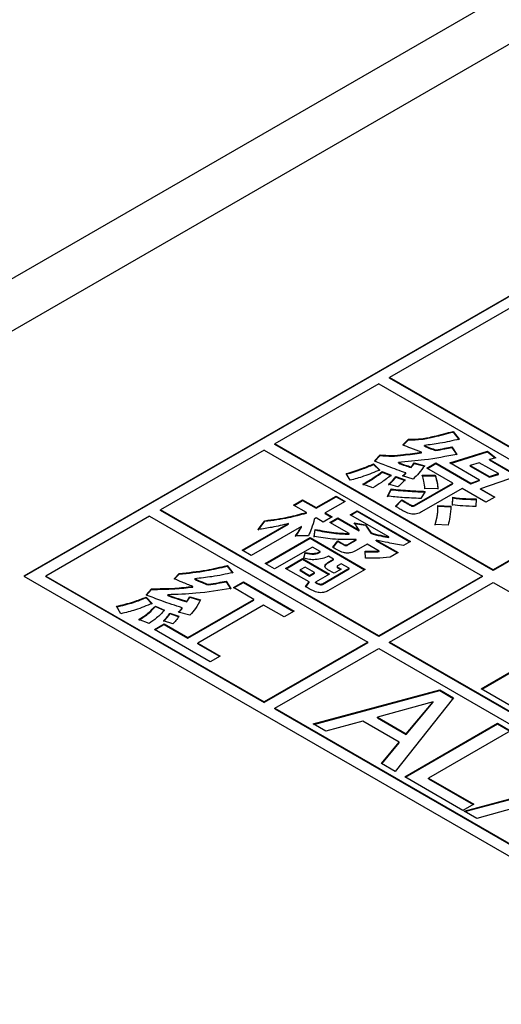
# Model space of a CAD drawing. Header units: millimetres. Extents: x 28 to 178, y 29 to 265.
# Tile 59 of 92: x 80 to 86, y 214 to 226. Entities that reach past the tile are written whole.
import ezdxf

# ---------------------------------------------------------------- set-up
doc = ezdxf.new("R2010")
doc.units = ezdxf.units.MM

msp = doc.modelspace()

# ---------------------------------------------------------------- linework, layer by layer
at = {"color": 7, "linetype": 'Continuous', "lineweight": 30}
for p, q in [((101.497, 235.706), (64.41, 214.296)), ((102.497, 235.607), (65.727, 214.38)), ((86.375, 223.034), (79.87, 219.279)), ((86.375, 223.026), (79.877, 219.275)), ((86.375, 222.871), (84.607, 221.851)), ((93.941, 216.462), (84.607, 221.851)), ((84.607, 221.842), (84.607, 221.851)), ((93.941, 216.454), (84.607, 221.842)), ((84.466, 221.769), (83.122, 220.993)), ((84.466, 221.769), (87.294, 220.136)), ((85.431, 221.153), (85.508, 221.053)), ((85.431, 221.145), (85.431, 221.153)), ((85.431, 221.145), (85.508, 221.045)), ((85.951, 219.361), (83.122, 220.993)), ((83.122, 220.985), (83.122, 220.993)), ((85.951, 219.352), (83.122, 220.985)), ((84.778, 220.978), (84.853, 221.053)), ((84.778, 220.969), (84.853, 221.045)), ((84.853, 221.045), (84.853, 221.053)), ((85.058, 220.963), (85.058, 220.972)), ((85.415, 220.953), (85.479, 220.856)), ((85.415, 220.945), (85.415, 220.953)), ((85.415, 220.945), (85.479, 220.848)), ((82.981, 220.912), (81.637, 220.136)), ((82.981, 220.912), (85.809, 219.279)), ((84.413, 220.77), (84.483, 220.849)), ((84.413, 220.762), (84.483, 220.841)), ((84.483, 220.841), (84.483, 220.849)), ((85.021, 220.876), (85.021, 220.884)), ((85.205, 220.906), (85.205, 220.914)), ((85.389, 220.744), (85.876, 220.896)), ((85.398, 220.739), (85.876, 220.888)), ((85.876, 220.896), (85.985, 220.813)), ((85.876, 220.888), (85.876, 220.896)), ((85.876, 220.888), (85.977, 220.811)), ((85.985, 220.813), (85.902, 220.791)), ((84.399, 220.733), (84.479, 220.653)), ((84.399, 220.725), (84.399, 220.733)), ((84.399, 220.725), (84.479, 220.645)), ((84.721, 220.744), (84.721, 220.752)), ((84.885, 220.684), (84.885, 220.693)), ((84.925, 220.745), (85.062, 220.709)), ((84.925, 220.736), (84.925, 220.745)), ((84.925, 220.736), (85.062, 220.701)), ((85.091, 220.677), (85.207, 220.745)), ((85.426, 220.484), (85.091, 220.677)), ((85.098, 220.673), (85.207, 220.736)), ((85.207, 220.745), (85.658, 220.484)), ((85.207, 220.736), (85.207, 220.745)), ((85.207, 220.736), (85.658, 220.476)), ((85.773, 220.523), (85.389, 220.744)), ((85.77, 220.748), (85.652, 220.712)), ((85.652, 220.712), (85.903, 220.567)), ((85.652, 220.703), (85.652, 220.712)), ((85.652, 220.703), (85.903, 220.559)), ((86.017, 220.606), (85.77, 220.748)), ((85.902, 220.791), (86.274, 220.577)), ((85.902, 220.783), (85.902, 220.791)), ((85.902, 220.783), (86.265, 220.574)), ((84.096, 220.52), (84.043, 220.606)), ((84.513, 220.634), (84.629, 220.585)), ((84.513, 220.626), (84.513, 220.634)), ((84.513, 220.626), (84.629, 220.577)), ((84.69, 220.568), (84.808, 220.527)), ((84.69, 220.559), (84.69, 220.568)), ((84.69, 220.559), (84.808, 220.519)), ((84.913, 220.536), (84.775, 220.576)), ((84.818, 220.607), (84.818, 220.615)), ((85.031, 220.585), (85.196, 220.587)), ((85.031, 220.577), (85.196, 220.579)), ((85.196, 220.579), (85.196, 220.587)), ((86.274, 220.577), (85.785, 220.411)), ((85.903, 220.567), (86.017, 220.606)), ((85.903, 220.559), (86.017, 220.597)), ((85.903, 220.559), (85.903, 220.567)), ((86.017, 220.597), (86.017, 220.606)), ((84.391, 220.422), (84.261, 220.469)), ((84.713, 220.434), (84.595, 220.471)), ((84.93, 220.198), (85.426, 220.484)), ((84.93, 220.189), (85.426, 220.476)), ((85.426, 220.476), (85.426, 220.484)), ((85.658, 220.484), (85.773, 220.523)), ((85.658, 220.476), (85.773, 220.515)), ((85.658, 220.476), (85.658, 220.484)), ((85.773, 220.515), (85.773, 220.523)), ((83.655, 220.165), (83.914, 220.314)), ((83.655, 220.157), (83.914, 220.306)), ((83.914, 220.314), (84.03, 220.247)), ((83.914, 220.306), (83.914, 220.314)), ((83.914, 220.306), (84.023, 220.243)), ((84.58, 220.315), (84.627, 220.407)), ((84.58, 220.307), (84.627, 220.398)), ((84.627, 220.398), (84.627, 220.407)), ((85.069, 220.376), (85.014, 220.283)), ((85.547, 220.414), (85.022, 220.111)), ((85.233, 220.413), (85.064, 220.409)), ((85.423, 220.202), (85.428, 220.299)), ((85.423, 220.194), (85.428, 220.291)), ((85.428, 220.291), (85.428, 220.299)), ((85.856, 220.235), (85.547, 220.414)), ((85.785, 220.411), (85.973, 220.303)), ((85.785, 220.403), (85.785, 220.411)), ((85.785, 220.403), (85.966, 220.299)), ((85.973, 220.303), (85.856, 220.235)), ((83.364, 220.199), (83.48, 220.266)), ((83.529, 220.103), (83.364, 220.199)), ((83.371, 220.195), (83.48, 220.258)), ((83.48, 220.266), (83.655, 220.165)), ((83.48, 220.258), (83.48, 220.266)), ((83.48, 220.258), (83.655, 220.157)), ((83.655, 220.157), (83.655, 220.165)), ((84.03, 220.247), (83.771, 220.098)), ((84.683, 220.184), (84.764, 220.268)), ((84.683, 220.176), (84.764, 220.26)), ((84.764, 220.26), (84.764, 220.268)), ((84.93, 220.189), (84.93, 220.198)), ((85.234, 220.195), (85.402, 220.184)), ((85.234, 220.186), (85.234, 220.195)), ((85.234, 220.186), (85.402, 220.176)), ((85.728, 220.28), (85.725, 220.181)), ((81.496, 220.054), (80.152, 219.279)), ((81.496, 220.054), (84.324, 218.422)), ((84.466, 218.503), (81.637, 220.136)), ((81.637, 220.128), (81.637, 220.136)), ((84.466, 218.495), (81.637, 220.128)), ((83.529, 220.095), (83.529, 220.103)), ((83.863, 220.045), (83.747, 219.978)), ((83.771, 220.098), (83.863, 220.045)), ((83.771, 220.09), (83.771, 220.098)), ((83.771, 220.09), (83.856, 220.041)), ((84.098, 220.073), (84.189, 220.126)), ((84.598, 219.785), (84.098, 220.073)), ((84.105, 220.069), (84.189, 220.118)), ((84.189, 220.126), (84.877, 219.728)), ((84.189, 220.118), (84.189, 220.126)), ((84.189, 220.118), (84.87, 219.724)), ((87.294, 220.136), (85.951, 219.361)), ((87.294, 220.128), (85.951, 219.352)), ((82.698, 219.613), (83.298, 219.959)), ((82.705, 219.608), (83.298, 219.951)), ((83.464, 219.921), (82.814, 219.546)), ((82.905, 219.881), (82.991, 219.996)), ((82.905, 219.873), (82.991, 219.988)), ((82.991, 219.988), (82.991, 219.996)), ((83.298, 219.951), (83.298, 219.959)), ((83.464, 219.913), (83.464, 219.921)), ((83.655, 220.031), (83.632, 220.018)), ((83.747, 219.978), (83.655, 220.031)), ((83.835, 219.972), (83.938, 220.031)), ((84.082, 219.829), (83.835, 219.972)), ((83.842, 219.968), (83.938, 220.023)), ((83.938, 220.031), (84.215, 219.872)), ((83.938, 220.023), (83.938, 220.031)), ((83.938, 220.023), (84.215, 219.863)), ((84.149, 219.968), (84.296, 219.944)), ((84.149, 219.96), (84.296, 219.936)), ((84.296, 219.944), (84.362, 219.841)), ((84.296, 219.936), (84.296, 219.944)), ((84.296, 219.936), (84.362, 219.833)), ((85.364, 219.936), (85.196, 219.945)), ((83.556, 219.8), (83.386, 219.798)), ((83.629, 219.792), (83.644, 219.884)), ((83.629, 219.784), (83.644, 219.876)), ((83.644, 219.876), (83.644, 219.884)), ((84.082, 219.821), (84.082, 219.829)), ((84.215, 219.863), (84.215, 219.872)), ((84.362, 219.833), (84.362, 219.841)), ((84.598, 219.777), (84.598, 219.785)), ((82.995, 219.441), (83.577, 219.777)), ((83.002, 219.437), (83.577, 219.769)), ((83.608, 219.655), (83.116, 219.371)), ((83.577, 219.777), (84.29, 219.365)), ((83.577, 219.769), (83.577, 219.777)), ((83.577, 219.769), (84.283, 219.361)), ((83.709, 219.596), (83.608, 219.655)), ((83.872, 219.651), (83.938, 219.733)), ((83.872, 219.643), (83.938, 219.725)), ((83.938, 219.733), (84.023, 219.685)), ((83.938, 219.725), (83.938, 219.733)), ((83.938, 219.725), (84.023, 219.677)), ((84.023, 219.677), (84.023, 219.685)), ((84.068, 219.689), (84.176, 219.751)), ((84.068, 219.681), (84.176, 219.743)), ((84.068, 219.681), (84.068, 219.689)), ((84.318, 219.693), (84.174, 219.609)), ((84.176, 219.743), (84.176, 219.751)), ((84.473, 219.603), (84.318, 219.693)), ((84.434, 219.745), (84.717, 219.582)), ((84.434, 219.737), (84.434, 219.745)), ((84.434, 219.737), (84.709, 219.578)), ((84.877, 219.728), (84.786, 219.676)), ((82.814, 219.546), (82.698, 219.613)), ((83.497, 219.509), (83.515, 219.585)), ((83.497, 219.501), (83.515, 219.577)), ((83.515, 219.577), (83.515, 219.585)), ((83.709, 219.588), (83.709, 219.596)), ((83.881, 219.497), (83.816, 219.535)), ((84.296, 219.512), (84.289, 219.602)), ((84.473, 219.595), (84.473, 219.603)), ((84.717, 219.582), (84.613, 219.522)), ((82.502, 219.415), (82.576, 219.322)), ((82.502, 219.407), (82.502, 219.415)), ((82.502, 219.407), (82.576, 219.314)), ((83.116, 219.371), (82.995, 219.441)), ((83.259, 219.378), (83.479, 219.505)), ((83.266, 219.374), (83.479, 219.497)), ((83.515, 219.395), (83.45, 219.357)), ((83.479, 219.505), (83.827, 219.304)), ((83.479, 219.497), (83.479, 219.505)), ((83.479, 219.497), (83.82, 219.3)), ((83.636, 219.325), (83.515, 219.395)), ((83.821, 219.462), (83.881, 219.497)), ((83.821, 219.454), (83.881, 219.489)), ((83.821, 219.454), (83.821, 219.462)), ((83.881, 219.489), (83.881, 219.497)), ((83.929, 219.402), (83.929, 219.392)), ((83.981, 219.439), (83.942, 219.416)), ((84.084, 219.38), (83.981, 219.439)), ((79.87, 219.279), (89.486, 213.727)), ((80.152, 219.279), (82.981, 217.646)), ((80.152, 219.271), (80.152, 219.279)), ((80.152, 219.271), (82.981, 217.638)), ((81.815, 219.244), (81.88, 219.311)), ((81.815, 219.236), (81.88, 219.303)), ((81.88, 219.303), (81.88, 219.311)), ((83.565, 219.202), (83.259, 219.378)), ((83.45, 219.349), (83.45, 219.357)), ((83.45, 219.357), (83.571, 219.287)), ((83.45, 219.349), (83.571, 219.279)), ((83.571, 219.287), (83.636, 219.325)), ((83.571, 219.279), (83.636, 219.317)), ((83.571, 219.279), (83.571, 219.287)), ((83.636, 219.317), (83.636, 219.325)), ((83.827, 219.304), (83.648, 219.201)), ((83.736, 219.179), (84.084, 219.38)), ((83.736, 219.171), (84.084, 219.372)), ((84.29, 219.365), (83.808, 219.087)), ((83.888, 219.314), (83.808, 219.36)), ((83.979, 219.366), (83.888, 219.314)), ((83.939, 219.389), (83.979, 219.366)), ((83.939, 219.381), (83.939, 219.389)), ((83.939, 219.381), (83.972, 219.362)), ((84.084, 219.372), (84.084, 219.38)), ((85.809, 219.279), (84.466, 218.503)), ((85.809, 219.271), (84.466, 218.495)), ((85.809, 219.271), (85.809, 219.279)), ((85.951, 219.361), (85.951, 219.352)), ((82.057, 219.136), (82.057, 219.144)), ((82.083, 219.236), (82.083, 219.244)), ((82.256, 219.163), (82.256, 219.172)), ((82.49, 219.213), (82.551, 219.118)), ((82.49, 219.205), (82.49, 219.213)), ((82.49, 219.205), (82.551, 219.11)), ((82.584, 219.129), (82.714, 219.203)), ((82.591, 219.124), (82.714, 219.195)), ((82.714, 219.203), (83.37, 218.824)), ((82.714, 219.195), (82.714, 219.203)), ((82.714, 219.195), (83.363, 218.82)), ((83.518, 219.142), (83.565, 219.202)), ((83.522, 219.139), (83.565, 219.194)), ((83.565, 219.194), (83.565, 219.202)), ((83.648, 219.193), (83.648, 219.201)), ((83.736, 219.171), (83.736, 219.179)), ((84.607, 218.422), (85.951, 219.197)), ((85.951, 219.197), (92.315, 215.523)), ((81.455, 219.034), (81.523, 219.114)), ((81.455, 219.026), (81.523, 219.106)), ((81.523, 219.106), (81.523, 219.114)), ((81.732, 219.028), (81.732, 219.037)), ((82.848, 218.976), (82.584, 219.129)), ((81.126, 218.79), (81.068, 218.886)), ((81.452, 219.006), (81.53, 218.923)), ((81.452, 218.998), (81.452, 219.006)), ((81.452, 218.998), (81.53, 218.915)), ((81.572, 218.89), (81.69, 218.838)), ((81.572, 218.882), (81.572, 218.89)), ((81.978, 218.945), (81.978, 218.954)), ((81.994, 218.483), (82.848, 218.976)), ((81.994, 218.475), (82.848, 218.968)), ((82.017, 219.011), (82.158, 218.971)), ((82.017, 219.003), (82.017, 219.011)), ((82.017, 219.003), (82.158, 218.963)), ((82.975, 218.903), (82.121, 218.41)), ((82.848, 218.968), (82.848, 218.976)), ((83.24, 218.75), (82.975, 218.903)), ((81.572, 218.882), (81.69, 218.83)), ((81.761, 218.799), (81.877, 218.76)), ((81.761, 218.791), (81.761, 218.799)), ((81.761, 218.791), (81.877, 218.752)), ((82.02, 218.771), (81.869, 218.81)), ((81.919, 218.859), (81.919, 218.868)), ((83.37, 218.824), (83.24, 218.75)), ((81.49, 218.663), (81.36, 218.715)), ((81.559, 218.586), (81.688, 218.66)), ((81.566, 218.581), (81.688, 218.652)), ((81.797, 218.658), (81.677, 218.697)), ((81.688, 218.66), (81.994, 218.483)), ((81.688, 218.652), (81.688, 218.66)), ((81.688, 218.652), (81.994, 218.475)), ((82.282, 218.168), (81.559, 218.586)), ((84.466, 218.503), (84.466, 218.495)), ((85.795, 217.818), (86.997, 218.512)), ((85.802, 217.814), (86.997, 218.503)), ((81.994, 218.475), (81.994, 218.483)), ((82.121, 218.41), (82.412, 218.242)), ((82.121, 218.402), (82.121, 218.41)), ((82.121, 218.402), (82.405, 218.238)), ((84.324, 218.422), (82.981, 217.646)), ((84.324, 218.413), (82.981, 217.638)), ((84.324, 218.413), (84.324, 218.422)), ((84.607, 218.413), (84.607, 218.422)), ((90.971, 214.748), (84.607, 218.422)), ((90.971, 214.74), (84.607, 218.413)), ((83.122, 217.564), (84.466, 218.34)), ((84.466, 218.34), (90.83, 214.666)), ((82.412, 218.242), (82.282, 218.168)), ((83.616, 217.361), (85.257, 217.802)), ((83.626, 217.355), (85.257, 217.793)), ((85.257, 217.802), (85.437, 217.698)), ((85.257, 217.793), (85.257, 217.802)), ((85.257, 217.793), (85.432, 217.692)), ((86.295, 217.529), (85.795, 217.818)), ((82.981, 217.638), (82.981, 217.646)), ((85.173, 217.65), (84.45, 217.449)), ((85.437, 217.698), (84.68, 216.747)), ((84.823, 217.234), (85.173, 217.65)), ((84.823, 217.226), (85.173, 217.642)), ((85.173, 217.642), (85.173, 217.65)), ((83.122, 217.564), (89.486, 213.891)), ((83.122, 217.556), (83.122, 217.564)), ((83.122, 217.556), (89.486, 213.882)), ((83.779, 217.267), (83.616, 217.361)), ((84.261, 217.398), (83.779, 217.267)), ((84.732, 217.126), (84.261, 217.398)), ((84.45, 217.441), (84.45, 217.449)), ((84.45, 217.449), (84.823, 217.234)), ((84.45, 217.441), (84.823, 217.226)), ((84.803, 216.676), (86.005, 217.37)), ((84.81, 216.672), (86.005, 217.362)), ((86.005, 217.37), (86.175, 217.272)), ((86.005, 217.362), (86.005, 217.37)), ((86.005, 217.362), (86.168, 217.268)), ((84.823, 217.226), (84.823, 217.234)), ((86.175, 217.272), (85.111, 216.658)), ((84.504, 216.849), (84.732, 217.126)), ((84.508, 216.846), (84.732, 217.118)), ((84.732, 217.118), (84.732, 217.126)), ((84.68, 216.747), (84.504, 216.849)), ((85.558, 216.24), (84.803, 216.676)), ((85.111, 216.658), (85.697, 216.32)), ((85.111, 216.65), (85.111, 216.658)), ((85.111, 216.65), (85.69, 216.316)), ((85.574, 216.231), (87.214, 216.672)), ((85.583, 216.225), (87.214, 216.663)), ((85.697, 216.32), (85.558, 216.24)), ((85.737, 216.137), (85.574, 216.231)), ((86.218, 216.268), (85.737, 216.137))]:
    msp.add_line(p, q, dxfattribs=at)
for points, knots in [([(84.853, 221.053), (84.91, 221.053), (85.025, 221.053), (85.216, 221.097), (85.349, 221.132), (85.431, 221.153)], [0, 0, 0, 0, 0.277684, 0.558524, 1, 1, 1, 1]), ([(84.853, 221.045), (84.91, 221.045), (85.025, 221.045), (85.216, 221.089), (85.349, 221.124), (85.431, 221.145)], [0, 0, 0, 0, 0.277684, 0.558524, 1, 1, 1, 1]), ([(85.021, 220.884), (84.974, 220.901), (84.891, 220.93), (84.812, 220.963), (84.778, 220.978)], [0, 0, 0, 0, 0.56001, 1, 1, 1, 1]), ([(85.508, 221.053), (85.426, 221.034), (85.28, 220.999), (85.126, 220.98), (85.058, 220.972)], [0, 0, 0, 0, 0.5599754, 1, 1, 1, 1]), ([(85.058, 220.972), (85.084, 220.96), (85.131, 220.939), (85.183, 220.922), (85.205, 220.914)], [0, 0, 0, 0, 0.559936, 1, 1, 1, 1]), ([(85.058, 220.963), (85.084, 220.952), (85.131, 220.931), (85.183, 220.913), (85.205, 220.906)], [0, 0, 0, 0, 0.559936, 1, 1, 1, 1]), ([(85.205, 220.914), (85.245, 220.921), (85.315, 220.932), (85.384, 220.947), (85.415, 220.953)], [0, 0, 0, 0, 0.559962, 1, 1, 1, 1]), ([(85.205, 220.906), (85.245, 220.913), (85.315, 220.924), (85.384, 220.939), (85.415, 220.945)], [0, 0, 0, 0, 0.559962, 1, 1, 1, 1]), ([(84.483, 220.849), (84.533, 220.845), (84.634, 220.836), (84.815, 220.856), (84.943, 220.873), (85.021, 220.884)], [0, 0, 0, 0, 0.277929, 0.558688, 1, 1, 1, 1]), ([(84.483, 220.841), (84.533, 220.837), (84.634, 220.828), (84.815, 220.848), (84.943, 220.865), (85.021, 220.876)], [0, 0, 0, 0, 0.277929, 0.558688, 1, 1, 1, 1]), ([(85.479, 220.856), (85.34, 220.829), (85.093, 220.781), (84.834, 220.761), (84.721, 220.752)], [0, 0, 0, 0, 0.55997, 1, 1, 1, 1]), ([(84.043, 220.606), (84.113, 220.627), (84.237, 220.664), (84.35, 220.712), (84.399, 220.733)], [0, 0, 0, 0, 0.559917, 1, 1, 1, 1]), ([(84.043, 220.598), (84.113, 220.619), (84.237, 220.656), (84.35, 220.704), (84.399, 220.725)], [0, 0, 0, 0, 0.559917, 1, 1, 1, 1]), ([(84.818, 220.615), (84.741, 220.643), (84.602, 220.691), (84.471, 220.746), (84.413, 220.77)], [0, 0, 0, 0, 0.560027, 1, 1, 1, 1]), ([(84.721, 220.752), (84.75, 220.74), (84.804, 220.719), (84.86, 220.701), (84.885, 220.693)], [0, 0, 0, 0, 0.559955, 1, 1, 1, 1]), ([(84.721, 220.744), (84.75, 220.732), (84.804, 220.711), (84.86, 220.693), (84.885, 220.684)], [0, 0, 0, 0, 0.559955, 1, 1, 1, 1]), ([(84.885, 220.693), (84.893, 220.702), (84.908, 220.719), (84.92, 220.737), (84.925, 220.745)], [0, 0, 0, 0, 0.559966, 1, 1, 1, 1]), ([(84.885, 220.684), (84.893, 220.694), (84.908, 220.711), (84.92, 220.729), (84.925, 220.736)], [0, 0, 0, 0, 0.559966, 1, 1, 1, 1]), ([(85.062, 220.709), (85.037, 220.676), (84.994, 220.616), (84.938, 220.561), (84.913, 220.536)], [0, 0, 0, 0, 0.559962, 1, 1, 1, 1]), ([(84.479, 220.653), (84.411, 220.625), (84.29, 220.574), (84.155, 220.536), (84.096, 220.52)], [0, 0, 0, 0, 0.559926, 1, 1, 1, 1]), ([(84.261, 220.469), (84.311, 220.498), (84.401, 220.551), (84.479, 220.609), (84.513, 220.634)], [0, 0, 0, 0, 0.559932, 1, 1, 1, 1]), ([(84.261, 220.461), (84.311, 220.49), (84.401, 220.542), (84.479, 220.601), (84.513, 220.626)], [0, 0, 0, 0, 0.559932, 1, 1, 1, 1]), ([(84.629, 220.585), (84.587, 220.554), (84.513, 220.497), (84.428, 220.445), (84.391, 220.422)], [0, 0, 0, 0, 0.560014, 1, 1, 1, 1]), ([(84.595, 220.471), (84.615, 220.488), (84.651, 220.519), (84.678, 220.553), (84.69, 220.568)], [0, 0, 0, 0, 0.560009, 1, 1, 1, 1]), ([(84.595, 220.463), (84.615, 220.48), (84.651, 220.511), (84.678, 220.545), (84.69, 220.559)], [0, 0, 0, 0, 0.560009, 1, 1, 1, 1]), ([(84.775, 220.576), (84.784, 220.583), (84.8, 220.596), (84.813, 220.609), (84.818, 220.615)], [0, 0, 0, 0, 0.55995, 1, 1, 1, 1]), ([(84.782, 220.574), (84.789, 220.579), (84.802, 220.589), (84.813, 220.601), (84.818, 220.607)], [0, 0, 0, 0, 0.477333, 1, 1, 1, 1]), ([(85.064, 220.409), (85.061, 220.442), (85.056, 220.501), (85.038, 220.559), (85.031, 220.585)], [0, 0, 0, 0, 0.5599377, 1, 1, 1, 1]), ([(85.196, 220.587), (85.207, 220.555), (85.227, 220.497), (85.231, 220.439), (85.233, 220.413)], [0, 0, 0, 0, 0.559934, 1, 1, 1, 1]), ([(85.196, 220.579), (85.207, 220.546), (85.227, 220.489), (85.231, 220.43), (85.233, 220.405)], [0, 0, 0, 0, 0.559934, 1, 1, 1, 1]), ([(84.808, 220.527), (84.792, 220.509), (84.764, 220.477), (84.729, 220.447), (84.713, 220.434)], [0, 0, 0, 0, 0.55999, 1, 1, 1, 1]), ([(85.014, 220.283), (84.933, 220.287), (84.787, 220.293), (84.644, 220.308), (84.58, 220.315)], [0, 0, 0, 0, 0.559992, 1, 1, 1, 1]), ([(84.627, 220.407), (84.709, 220.399), (84.856, 220.384), (85.004, 220.379), (85.069, 220.376)], [0, 0, 0, 0, 0.559968, 1, 1, 1, 1]), ([(84.627, 220.398), (84.709, 220.39), (84.856, 220.376), (85.004, 220.371), (85.069, 220.368)], [0, 0, 0, 0, 0.559968, 1, 1, 1, 1]), ([(85.428, 220.299), (85.483, 220.292), (85.582, 220.28), (85.684, 220.28), (85.728, 220.28)], [0, 0, 0, 0, 0.560038, 1, 1, 1, 1]), ([(85.428, 220.291), (85.483, 220.284), (85.582, 220.272), (85.684, 220.272), (85.728, 220.271)], [0, 0, 0, 0, 0.560038, 1, 1, 1, 1]), ([(84.751, 220.142), (84.738, 220.149), (84.714, 220.163), (84.693, 220.178), (84.683, 220.184)], [0, 0, 0, 0, 0.559984, 1, 1, 1, 1]), ([(84.764, 220.268), (84.79, 220.253), (84.828, 220.23), (84.871, 220.205), (84.892, 220.195), (84.905, 220.191), (84.919, 220.192), (84.926, 220.196), (84.93, 220.198)], [0, 0, 0, 0, 0.500284, 0.750381, 0.812922, 0.875386, 0.937555, 1, 1, 1, 1]), ([(84.764, 220.26), (84.79, 220.245), (84.828, 220.222), (84.871, 220.197), (84.892, 220.186), (84.905, 220.183), (84.919, 220.184), (84.926, 220.188), (84.93, 220.189)], [0, 0, 0, 0, 0.500284, 0.750381, 0.812922, 0.875386, 0.937555, 1, 1, 1, 1]), ([(85.196, 219.945), (85.209, 219.991), (85.231, 220.074), (85.233, 220.158), (85.234, 220.195)], [0, 0, 0, 0, 0.5598312, 1, 1, 1, 1]), ([(85.196, 219.937), (85.209, 219.983), (85.231, 220.066), (85.233, 220.15), (85.234, 220.186)], [0, 0, 0, 0, 0.5598312, 1, 1, 1, 1]), ([(85.402, 220.184), (85.399, 220.138), (85.395, 220.054), (85.373, 219.972), (85.364, 219.936)], [0, 0, 0, 0, 0.559978, 1, 1, 1, 1]), ([(85.725, 220.181), (85.668, 220.182), (85.566, 220.184), (85.467, 220.196), (85.423, 220.202)], [0, 0, 0, 0, 0.559969, 1, 1, 1, 1]), ([(82.991, 219.996), (83.095, 220.01), (83.281, 220.035), (83.453, 220.083), (83.529, 220.103)], [0, 0, 0, 0, 0.55996, 1, 1, 1, 1]), ([(82.991, 219.988), (83.095, 220.002), (83.281, 220.027), (83.453, 220.074), (83.529, 220.095)], [0, 0, 0, 0, 0.55996, 1, 1, 1, 1]), ([(85.022, 220.111), (85.002, 220.1), (84.971, 220.084), (84.917, 220.077), (84.838, 220.091), (84.79, 220.119), (84.751, 220.142)], [0, 0, 0, 0, 0.249844, 0.374714, 0.499705, 1, 1, 1, 1]), ([(83.298, 219.959), (83.226, 219.941), (83.098, 219.91), (82.964, 219.89), (82.905, 219.881)], [0, 0, 0, 0, 0.5600359, 1, 1, 1, 1]), ([(83.386, 219.798), (83.402, 219.82), (83.432, 219.861), (83.454, 219.902), (83.464, 219.921)], [0, 0, 0, 0, 0.560039, 1, 1, 1, 1]), ([(83.386, 219.79), (83.402, 219.812), (83.432, 219.852), (83.454, 219.894), (83.464, 219.913)], [0, 0, 0, 0, 0.560039, 1, 1, 1, 1]), ([(83.632, 220.018), (83.621, 219.977), (83.602, 219.904), (83.57, 219.832), (83.556, 219.8)], [0, 0, 0, 0, 0.559993, 1, 1, 1, 1]), ([(84.215, 219.872), (84.202, 219.889), (84.18, 219.921), (84.159, 219.954), (84.149, 219.968)], [0, 0, 0, 0, 0.559954, 1, 1, 1, 1]), ([(84.176, 219.751), (84.072, 219.75), (83.886, 219.748), (83.708, 219.778), (83.629, 219.792)], [0, 0, 0, 0, 0.559802, 1, 1, 1, 1]), ([(83.644, 219.884), (83.723, 219.868), (83.866, 219.839), (84.016, 219.832), (84.082, 219.829)], [0, 0, 0, 0, 0.5601111, 1, 1, 1, 1]), ([(83.644, 219.876), (83.723, 219.86), (83.866, 219.83), (84.016, 219.824), (84.082, 219.821)], [0, 0, 0, 0, 0.5601111, 1, 1, 1, 1]), ([(84.362, 219.841), (84.405, 219.829), (84.482, 219.807), (84.563, 219.792), (84.598, 219.785)], [0, 0, 0, 0, 0.560057, 1, 1, 1, 1]), ([(84.362, 219.833), (84.405, 219.82), (84.482, 219.799), (84.563, 219.783), (84.598, 219.777)], [0, 0, 0, 0, 0.560057, 1, 1, 1, 1]), ([(84.174, 219.609), (84.15, 219.597), (84.116, 219.58), (84.053, 219.574), (83.966, 219.592), (83.914, 219.625), (83.872, 219.651)], [0, 0, 0, 0, 0.249454, 0.37443, 0.499464, 1, 1, 1, 1]), ([(84.023, 219.685), (84.026, 219.684), (84.03, 219.682), (84.04, 219.68), (84.054, 219.682), (84.062, 219.686), (84.068, 219.689)], [0, 0, 0, 0, 0.188161, 0.373659, 0.561393, 1, 1, 1, 1]), ([(84.023, 219.677), (84.026, 219.676), (84.03, 219.674), (84.04, 219.672), (84.054, 219.673), (84.062, 219.678), (84.068, 219.681)], [0, 0, 0, 0, 0.188161, 0.373659, 0.561393, 1, 1, 1, 1]), ([(84.786, 219.676), (84.719, 219.687), (84.6, 219.707), (84.485, 219.733), (84.434, 219.745)], [0, 0, 0, 0, 0.559985, 1, 1, 1, 1]), ([(83.816, 219.535), (83.79, 219.523), (83.739, 219.501), (83.65, 219.49), (83.566, 219.49), (83.52, 219.503), (83.497, 219.509)], [0, 0, 0, 0, 0.279789, 0.559792, 0.780001, 1, 1, 1, 1]), ([(83.515, 219.585), (83.552, 219.578), (83.605, 219.567), (83.675, 219.578), (83.698, 219.59), (83.709, 219.596)], [0, 0, 0, 0, 0.558154, 0.779009, 1, 1, 1, 1]), ([(83.515, 219.577), (83.552, 219.569), (83.605, 219.558), (83.675, 219.57), (83.698, 219.582), (83.709, 219.588)], [0, 0, 0, 0, 0.558154, 0.779009, 1, 1, 1, 1]), ([(84.289, 219.602), (84.324, 219.601), (84.385, 219.6), (84.446, 219.602), (84.473, 219.603)], [0, 0, 0, 0, 0.560182, 1, 1, 1, 1]), ([(84.289, 219.594), (84.324, 219.593), (84.385, 219.592), (84.446, 219.594), (84.473, 219.595)], [0, 0, 0, 0, 0.560182, 1, 1, 1, 1]), ([(84.613, 219.522), (84.554, 219.517), (84.449, 219.507), (84.342, 219.51), (84.296, 219.512)], [0, 0, 0, 0, 0.559873, 1, 1, 1, 1]), ([(81.88, 219.311), (81.999, 219.324), (82.213, 219.346), (82.414, 219.394), (82.502, 219.415)], [0, 0, 0, 0, 0.5597553, 1, 1, 1, 1]), ([(81.88, 219.303), (81.999, 219.316), (82.213, 219.338), (82.414, 219.386), (82.502, 219.407)], [0, 0, 0, 0, 0.5597553, 1, 1, 1, 1]), ([(83.808, 219.36), (83.796, 219.368), (83.77, 219.385), (83.767, 219.427), (83.801, 219.449), (83.821, 219.462)], [0, 0, 0, 0, 0.281179, 0.560064, 1, 1, 1, 1]), ([(83.775, 219.389), (83.773, 219.396), (83.767, 219.421), (83.799, 219.441), (83.821, 219.454)], [0, 0, 0, 0, 0.303414, 1, 1, 1, 1]), ([(83.942, 219.416), (83.939, 219.414), (83.932, 219.41), (83.927, 219.402), (83.931, 219.394), (83.937, 219.39), (83.939, 219.389)], [0, 0, 0, 0, 0.28034, 0.55942, 0.779101, 1, 1, 1, 1]), ([(82.576, 219.322), (82.486, 219.303), (82.325, 219.269), (82.157, 219.252), (82.083, 219.244)], [0, 0, 0, 0, 0.559944, 1, 1, 1, 1]), ([(83.929, 219.393), (83.929, 219.393), (83.928, 219.391), (83.932, 219.386), (83.937, 219.382), (83.939, 219.381)], [0, 0, 0, 0, 0.02414, 0.510721, 1, 1, 1, 1]), ([(81.523, 219.114), (81.623, 219.115), (81.803, 219.115), (81.979, 219.135), (82.057, 219.144)], [0, 0, 0, 0, 0.559773, 1, 1, 1, 1]), ([(82.057, 219.144), (82.01, 219.162), (81.928, 219.193), (81.849, 219.229), (81.815, 219.244)], [0, 0, 0, 0, 0.559942, 1, 1, 1, 1]), ([(82.083, 219.244), (82.114, 219.23), (82.17, 219.204), (82.23, 219.182), (82.256, 219.172)], [0, 0, 0, 0, 0.559959, 1, 1, 1, 1]), ([(82.083, 219.236), (82.114, 219.221), (82.17, 219.196), (82.23, 219.173), (82.256, 219.163)], [0, 0, 0, 0, 0.559959, 1, 1, 1, 1]), ([(82.256, 219.172), (82.3, 219.178), (82.379, 219.19), (82.456, 219.206), (82.49, 219.213)], [0, 0, 0, 0, 0.560022, 1, 1, 1, 1]), ([(82.256, 219.163), (82.3, 219.17), (82.379, 219.182), (82.456, 219.198), (82.49, 219.205)], [0, 0, 0, 0, 0.560022, 1, 1, 1, 1]), ([(83.565, 219.112), (83.556, 219.117), (83.539, 219.127), (83.524, 219.138), (83.518, 219.142)], [0, 0, 0, 0, 0.56004, 1, 1, 1, 1]), ([(83.648, 219.201), (83.66, 219.193), (83.678, 219.181), (83.707, 219.173), (83.725, 219.174), (83.732, 219.177), (83.736, 219.179)], [0, 0, 0, 0, 0.501057, 0.749815, 0.874626, 1, 1, 1, 1]), ([(83.648, 219.193), (83.66, 219.185), (83.678, 219.173), (83.707, 219.165), (83.725, 219.166), (83.732, 219.169), (83.736, 219.171)], [0, 0, 0, 0, 0.501057, 0.749815, 0.874626, 1, 1, 1, 1]), ([(81.919, 218.868), (81.83, 218.896), (81.671, 218.947), (81.521, 219.007), (81.455, 219.034)], [0, 0, 0, 0, 0.559908, 1, 1, 1, 1]), ([(81.523, 219.106), (81.623, 219.106), (81.803, 219.107), (81.979, 219.127), (82.057, 219.136)], [0, 0, 0, 0, 0.559773, 1, 1, 1, 1]), ([(82.551, 219.118), (82.4, 219.093), (82.132, 219.049), (81.854, 219.04), (81.732, 219.037)], [0, 0, 0, 0, 0.560097, 1, 1, 1, 1]), ([(81.732, 219.037), (81.776, 219.019), (81.854, 218.988), (81.94, 218.964), (81.978, 218.954)], [0, 0, 0, 0, 0.560039, 1, 1, 1, 1]), ([(81.732, 219.028), (81.776, 219.011), (81.854, 218.98), (81.94, 218.956), (81.978, 218.945)], [0, 0, 0, 0, 0.560039, 1, 1, 1, 1]), ([(83.808, 219.087), (83.79, 219.078), (83.762, 219.065), (83.714, 219.062), (83.645, 219.07), (83.6, 219.093), (83.565, 219.112)], [0, 0, 0, 0, 0.249411, 0.375101, 0.500764, 1, 1, 1, 1]), ([(81.068, 218.886), (81.143, 218.904), (81.278, 218.937), (81.399, 218.985), (81.452, 219.006)], [0, 0, 0, 0, 0.559926, 1, 1, 1, 1]), ([(81.068, 218.878), (81.143, 218.896), (81.278, 218.929), (81.399, 218.977), (81.452, 218.998)], [0, 0, 0, 0, 0.559926, 1, 1, 1, 1]), ([(81.53, 218.923), (81.46, 218.894), (81.333, 218.841), (81.19, 218.806), (81.126, 218.79)], [0, 0, 0, 0, 0.559994, 1, 1, 1, 1]), ([(81.36, 218.715), (81.406, 218.745), (81.488, 218.799), (81.546, 218.862), (81.572, 218.89)], [0, 0, 0, 0, 0.559606, 1, 1, 1, 1]), ([(81.978, 218.954), (81.987, 218.964), (82.003, 218.983), (82.012, 219.002), (82.017, 219.011)], [0, 0, 0, 0, 0.559769, 1, 1, 1, 1]), ([(81.978, 218.945), (81.987, 218.956), (82.003, 218.974), (82.012, 218.994), (82.017, 219.003)], [0, 0, 0, 0, 0.559769, 1, 1, 1, 1]), ([(82.158, 218.971), (82.138, 218.933), (82.102, 218.863), (82.045, 218.799), (82.02, 218.771)], [0, 0, 0, 0, 0.560053, 1, 1, 1, 1]), ([(81.36, 218.707), (81.406, 218.737), (81.488, 218.791), (81.546, 218.854), (81.572, 218.882)], [0, 0, 0, 0, 0.559606, 1, 1, 1, 1]), ([(81.69, 218.838), (81.658, 218.803), (81.602, 218.741), (81.524, 218.687), (81.49, 218.663)], [0, 0, 0, 0, 0.559937, 1, 1, 1, 1]), ([(81.677, 218.697), (81.695, 218.715), (81.727, 218.748), (81.751, 218.784), (81.761, 218.799)], [0, 0, 0, 0, 0.5599742, 1, 1, 1, 1]), ([(81.677, 218.689), (81.695, 218.707), (81.727, 218.74), (81.751, 218.776), (81.761, 218.791)], [0, 0, 0, 0, 0.5599742, 1, 1, 1, 1]), ([(81.877, 218.76), (81.866, 218.74), (81.844, 218.705), (81.811, 218.672), (81.797, 218.658)], [0, 0, 0, 0, 0.559976, 1, 1, 1, 1]), ([(81.869, 218.81), (81.88, 218.82), (81.899, 218.839), (81.913, 218.859), (81.919, 218.868)], [0, 0, 0, 0, 0.559849, 1, 1, 1, 1]), ([(81.875, 218.808), (81.884, 218.816), (81.901, 218.833), (81.913, 218.851), (81.919, 218.859)], [0, 0, 0, 0, 0.502598, 1, 1, 1, 1])]:
    msp.add_open_spline(points, degree=3, knots=knots, dxfattribs=at)

doc.saveas('drawing.dxf')
